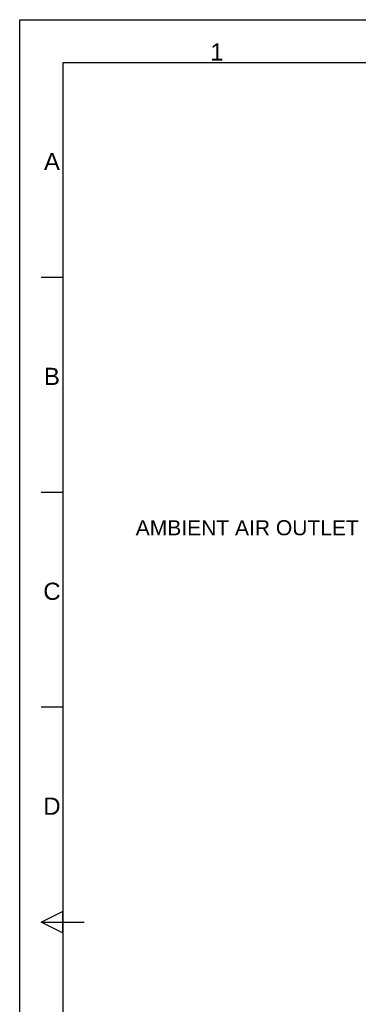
# Paper-space layout '45651_1_3' of a CAD drawing. Header units: millimetres. Extents: x -231 to 594, y 0 to 420.
# Tile 29 of 247: x 0 to 79, y 191 to 420. Entities that reach past the tile are written whole.
import ezdxf

# ---------------------------------------------------------------- set-up
doc = ezdxf.new("R2010")
doc.units = ezdxf.units.MM
doc.header["$LTSCALE"] = 32.67
doc.layers.get('0').update_dxf_attribs({"linetype": 'CONTINUOUS'})
doc.styles.get("Standard").update_dxf_attribs({"font": 'arial.ttf'})
doc.styles.add('TEXTSTYLE_2', font='arial.ttf')

psp = doc.layouts.new('45651_1_3')

# ---------------------------------------------------------------- linework, layer by layer
at = {"color": 7, "linetype": 'CONTINUOUS'}
for p, q in [((0, 0), (0, 420)), ((0, 420), (594, 420))]:
    psp.add_line(p, q, dxfattribs=at)
at = {"color": 2, "linetype": 'CONTINUOUS'}
for p, q in [((10, 410), (10, 10)), ((584, 410), (10, 410)), ((10, 360), (5, 360)), ((10, 310), (5, 310)), ((10, 260), (5, 260)), ((4.99, 210), (9.99, 212.5)), ((9.99, 212.5), (9.99, 207.5)), ((9.99, 207.5), (4.99, 210)), ((5, 210), (15, 210))]:
    psp.add_line(p, q, dxfattribs=at)

# ---------------------------------------------------------------- texts
at = {"color": 5, "linetype": 'CONTINUOUS', "char_height": 4, "attachment_point": 2, "line_spacing_factor": 0.9, "style": 'TEXTSTYLE_2'}
for s, insert, width in [('1', (45.88, 414.5), 3.1078), ('A', (7.5, 389), 3.7175), ('B', (7.5, 339), 3.7175), ('C', (7.5, 289), 4.0297), ('D', (7.5, 239), 4.0297)]:
    psp.add_mtext(s, dxfattribs=dict(at, insert=insert, width=width))
at = {"color": 5, "linetype": 'CONTINUOUS', "insert": (78.87, 303.53), "char_height": 3.5, "width": 51.7714, "attachment_point": 3, "line_spacing_factor": 0.9}
psp.add_mtext('AMBIENT AIR OUTLET', dxfattribs=at)

doc.saveas('drawing.dxf')
